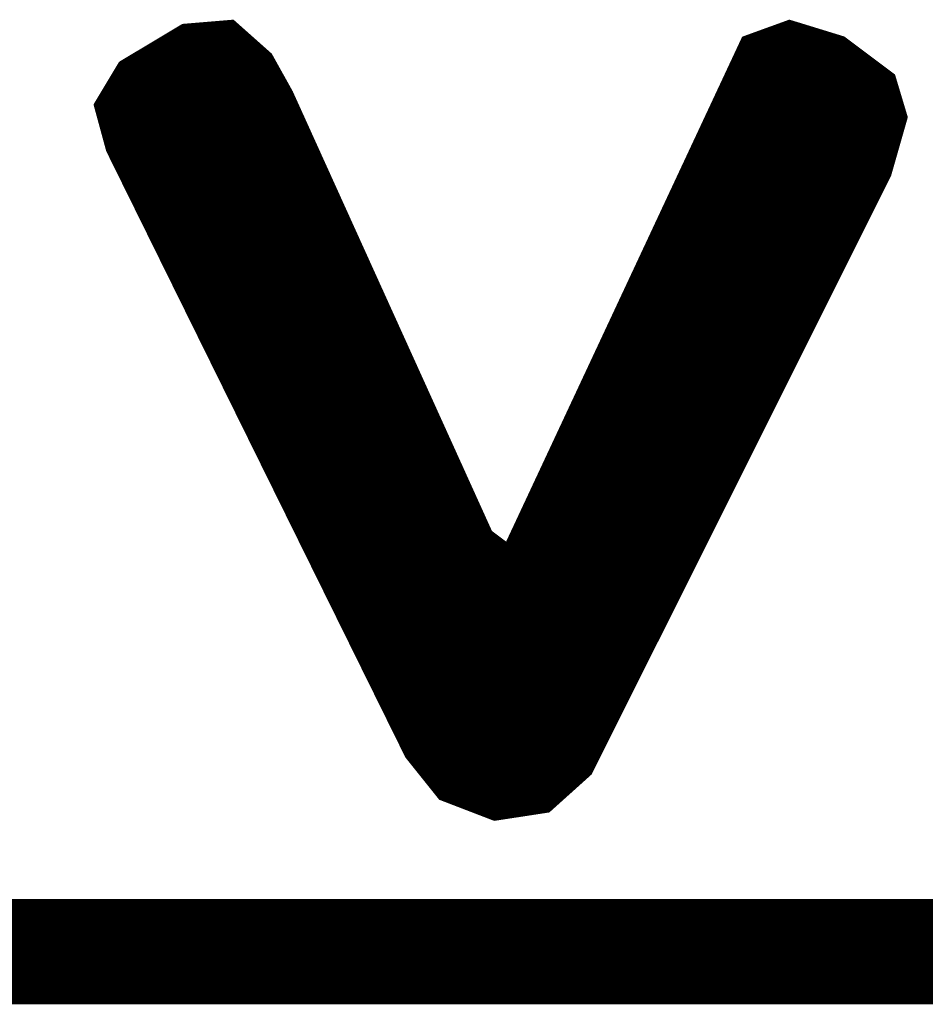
# Model space of a CAD drawing. Extents: x -35 to 35, y -57 to 81.
# Tile 56 of 153: x 17.08 to 19.26, y -11.56 to -9.18. Entities that reach past the tile are written whole.
import ezdxf

# ---------------------------------------------------------------- set-up
doc = ezdxf.new("R2010")
doc.units = 0
doc.layers.add('20', color=253, linetype='CONTINUOUS')
doc.layers.add('21', color=7, linetype='CONTINUOUS')

msp = doc.modelspace()

# ---------------------------------------------------------------- linework, layer by layer
at = {"layer": '20', "const_width": 0.254}
msp.add_lwpolyline([(25.4, -11.43), (10.16, -11.43)], dxfattribs=at)
at = {"layer": '21', "const_width": 0.01}
for points in [[(17.474, -9.2), (17.324, -9.29)], [(17.594, -9.19), (17.474, -9.2)], [(17.474, -9.2), (17.6053, -9.2)], [(17.684, -9.27), (17.594, -9.19)], [(18.934, -9.19), (18.824, -9.23)], [(18.9065, -9.2), (18.9665, -9.2)], [(19.064, -9.23), (18.934, -9.19)], [(17.424, -9.23), (17.639, -9.23)], [(17.4407, -9.22), (17.6278, -9.22)], [(17.4573, -9.21), (17.6165, -9.21)], [(18.824, -9.23), (18.254, -10.45)], [(18.824, -9.23), (19.064, -9.23)], [(18.8515, -9.22), (19.0315, -9.22)], [(18.879, -9.21), (18.999, -9.21)], [(19.184, -9.32), (19.064, -9.23)], [(17.3907, -9.25), (17.6615, -9.25)], [(17.4073, -9.24), (17.6502, -9.24)], [(18.8147, -9.25), (19.0907, -9.25)], [(18.8193, -9.24), (19.0773, -9.24)], [(17.3573, -9.27), (17.684, -9.27)], [(17.374, -9.26), (17.6728, -9.26)], [(17.734, -9.36), (17.684, -9.27)], [(18.8053, -9.27), (19.1173, -9.27)], [(18.81, -9.26), (19.104, -9.26)], [(17.324, -9.29), (17.264, -9.39)], [(17.318, -9.3), (17.7007, -9.3)], [(17.324, -9.29), (17.6951, -9.29)], [(17.3407, -9.28), (17.6896, -9.28)], [(18.7913, -9.3), (19.1573, -9.3)], [(18.796, -9.29), (19.144, -9.29)], [(18.8006, -9.28), (19.1307, -9.28)], [(17.306, -9.32), (17.7118, -9.32)], [(17.312, -9.31), (17.7062, -9.31)], [(18.782, -9.32), (19.184, -9.32)], [(18.7866, -9.31), (19.1707, -9.31)], [(19.214, -9.42), (19.184, -9.32)], [(17.288, -9.35), (17.7284, -9.35)], [(17.294, -9.34), (17.7229, -9.34)], [(17.3, -9.33), (17.7173, -9.33)], [(18.7679, -9.35), (19.193, -9.35)], [(18.7726, -9.34), (19.19, -9.34)], [(18.7773, -9.33), (19.187, -9.33)], [(17.276, -9.37), (17.7385, -9.37)], [(17.282, -9.36), (17.734, -9.36)], [(18.214, -10.42), (17.734, -9.36)], [(18.7586, -9.37), (19.199, -9.37)], [(18.7633, -9.36), (19.196, -9.36)], [(17.264, -9.39), (17.294, -9.5)], [(17.264, -9.39), (17.7476, -9.39)], [(17.27, -9.38), (17.7431, -9.38)], [(18.7492, -9.39), (19.205, -9.39)], [(18.7539, -9.38), (19.202, -9.38)], [(17.2667, -9.4), (17.7521, -9.4)], [(17.2695, -9.41), (17.7566, -9.41)], [(17.2722, -9.42), (17.7612, -9.42)], [(18.7352, -9.42), (19.214, -9.42)], [(18.7399, -9.41), (19.211, -9.41)], [(18.7446, -9.4), (19.208, -9.4)], [(19.174, -9.56), (19.214, -9.42)], [(17.2749, -9.43), (17.7657, -9.43)], [(17.2776, -9.44), (17.7702, -9.44)], [(18.7259, -9.44), (19.2083, -9.44)], [(18.7306, -9.43), (19.2111, -9.43)], [(17.2804, -9.45), (17.7748, -9.45)], [(17.2831, -9.46), (17.7793, -9.46)], [(18.7165, -9.46), (19.2026, -9.46)], [(18.7212, -9.45), (19.2054, -9.45)], [(17.2858, -9.47), (17.7838, -9.47)], [(17.2885, -9.48), (17.7883, -9.48)], [(17.2913, -9.49), (17.7929, -9.49)], [(18.7025, -9.49), (19.194, -9.49)], [(18.7072, -9.48), (19.1969, -9.48)], [(18.7119, -9.47), (19.1997, -9.47)], [(17.294, -9.5), (18.014, -10.96)], [(17.294, -9.5), (17.7974, -9.5)], [(17.2989, -9.51), (17.8019, -9.51)], [(18.6932, -9.51), (19.1883, -9.51)], [(18.6979, -9.5), (19.1911, -9.5)], [(17.3039, -9.52), (17.8065, -9.52)], [(17.3088, -9.53), (17.811, -9.53)], [(17.3137, -9.54), (17.8155, -9.54)], [(18.6792, -9.54), (19.1797, -9.54)], [(18.6838, -9.53), (19.1826, -9.53)], [(18.6885, -9.52), (19.1854, -9.52)], [(17.3187, -9.55), (17.82, -9.55)], [(17.3236, -9.56), (17.8246, -9.56)], [(18.514, -10.88), (19.174, -9.56)], [(18.6698, -9.56), (19.174, -9.56)], [(18.6745, -9.55), (19.1769, -9.55)], [(17.3285, -9.57), (17.8291, -9.57)], [(17.3334, -9.58), (17.8336, -9.58)], [(18.6605, -9.58), (19.164, -9.58)], [(18.6652, -9.57), (19.169, -9.57)], [(17.3384, -9.59), (17.8382, -9.59)], [(17.3433, -9.6), (17.8427, -9.6)], [(17.3482, -9.61), (17.8472, -9.61)], [(18.6465, -9.61), (19.149, -9.61)], [(18.6511, -9.6), (19.154, -9.6)], [(18.6558, -9.59), (19.159, -9.59)], [(17.3532, -9.62), (17.8517, -9.62)], [(17.3581, -9.63), (17.8563, -9.63)], [(18.6371, -9.63), (19.139, -9.63)], [(18.6418, -9.62), (19.144, -9.62)], [(17.363, -9.64), (17.8608, -9.64)], [(17.368, -9.65), (17.8653, -9.65)], [(18.6278, -9.65), (19.129, -9.65)], [(18.6324, -9.64), (19.134, -9.64)], [(17.3729, -9.66), (17.8698, -9.66)], [(17.3778, -9.67), (17.8744, -9.67)], [(17.3828, -9.68), (17.8789, -9.68)], [(18.6138, -9.68), (19.114, -9.68)], [(18.6184, -9.67), (19.119, -9.67)], [(18.6231, -9.66), (19.124, -9.66)], [(17.3877, -9.69), (17.8834, -9.69)], [(17.3926, -9.7), (17.888, -9.7)], [(18.6044, -9.7), (19.104, -9.7)], [(18.6091, -9.69), (19.109, -9.69)], [(17.3976, -9.71), (17.8925, -9.71)], [(17.4025, -9.72), (17.897, -9.72)], [(17.4074, -9.73), (17.9016, -9.73)], [(18.5904, -9.73), (19.089, -9.73)], [(18.5951, -9.72), (19.094, -9.72)], [(18.5997, -9.71), (19.099, -9.71)], [(17.4124, -9.74), (17.9061, -9.74)], [(17.4173, -9.75), (17.9106, -9.75)], [(18.5811, -9.75), (19.079, -9.75)], [(18.5857, -9.74), (19.084, -9.74)], [(17.4222, -9.76), (17.9151, -9.76)], [(17.4272, -9.77), (17.9197, -9.77)], [(18.5717, -9.77), (19.069, -9.77)], [(18.5764, -9.76), (19.074, -9.76)], [(17.4321, -9.78), (17.9242, -9.78)], [(17.437, -9.79), (17.9287, -9.79)], [(17.4419, -9.8), (17.9332, -9.8)], [(18.5577, -9.8), (19.054, -9.8)], [(18.5624, -9.79), (19.059, -9.79)], [(18.567, -9.78), (19.064, -9.78)], [(17.4469, -9.81), (17.9378, -9.81)], [(17.4518, -9.82), (17.9423, -9.82)], [(18.5483, -9.82), (19.044, -9.82)], [(18.553, -9.81), (19.049, -9.81)], [(17.4567, -9.83), (17.9468, -9.83)], [(17.4617, -9.84), (17.9514, -9.84)], [(18.539, -9.84), (19.034, -9.84)], [(18.5437, -9.83), (19.039, -9.83)], [(17.4666, -9.85), (17.9559, -9.85)], [(17.4715, -9.86), (17.9604, -9.86)], [(17.4765, -9.87), (17.9649, -9.87)], [(18.525, -9.87), (19.019, -9.87)], [(18.5297, -9.86), (19.024, -9.86)], [(18.5343, -9.85), (19.029, -9.85)], [(17.4814, -9.88), (17.9695, -9.88)], [(17.4863, -9.89), (17.974, -9.89)], [(18.5156, -9.89), (19.009, -9.89)], [(18.5203, -9.88), (19.014, -9.88)], [(17.4913, -9.9), (17.9785, -9.9)], [(17.4962, -9.91), (17.9831, -9.91)], [(17.5011, -9.92), (17.9876, -9.92)], [(18.5016, -9.92), (18.994, -9.92)], [(18.5063, -9.91), (18.999, -9.91)], [(18.511, -9.9), (19.004, -9.9)], [(17.5061, -9.93), (17.9921, -9.93)], [(17.511, -9.94), (17.9966, -9.94)], [(18.4923, -9.94), (18.984, -9.94)], [(18.497, -9.93), (18.989, -9.93)], [(17.5159, -9.95), (18.0012, -9.95)], [(17.5208, -9.96), (18.0057, -9.96)], [(18.4829, -9.96), (18.974, -9.96)], [(18.4876, -9.95), (18.979, -9.95)], [(17.5258, -9.97), (18.0102, -9.97)], [(17.5307, -9.98), (18.0148, -9.98)], [(17.5356, -9.99), (18.0193, -9.99)], [(18.4689, -9.99), (18.959, -9.99)], [(18.4736, -9.98), (18.964, -9.98)], [(18.4783, -9.97), (18.969, -9.97)], [(17.5406, -10), (18.0238, -10)], [(17.5455, -10.01), (18.0283, -10.01)], [(18.4596, -10.01), (18.949, -10.01)], [(18.4642, -10), (18.954, -10)], [(17.5504, -10.02), (18.0329, -10.02)], [(17.5554, -10.03), (18.0374, -10.03)], [(18.4502, -10.03), (18.939, -10.03)], [(18.4549, -10.02), (18.944, -10.02)], [(17.5603, -10.04), (18.0419, -10.04)], [(17.5652, -10.05), (18.0465, -10.05)], [(17.5702, -10.06), (18.051, -10.06)], [(18.4362, -10.06), (18.924, -10.06)], [(18.4409, -10.05), (18.929, -10.05)], [(18.4456, -10.04), (18.934, -10.04)], [(17.5751, -10.07), (18.0555, -10.07)], [(17.58, -10.08), (18.06, -10.08)], [(18.4269, -10.08), (18.914, -10.08)], [(18.4315, -10.07), (18.919, -10.07)], [(17.585, -10.09), (18.0646, -10.09)], [(17.5899, -10.1), (18.0691, -10.1)], [(18.4175, -10.1), (18.904, -10.1)], [(18.4222, -10.09), (18.909, -10.09)], [(17.5948, -10.11), (18.0736, -10.11)], [(17.5998, -10.12), (18.0782, -10.12)], [(17.6047, -10.13), (18.0827, -10.13)], [(18.4035, -10.13), (18.889, -10.13)], [(18.4082, -10.12), (18.894, -10.12)], [(18.4129, -10.11), (18.899, -10.11)], [(17.6096, -10.14), (18.0872, -10.14)], [(17.6145, -10.15), (18.0917, -10.15)], [(18.3942, -10.15), (18.879, -10.15)], [(18.3988, -10.14), (18.884, -10.14)], [(17.6195, -10.16), (18.0963, -10.16)], [(17.6244, -10.17), (18.1008, -10.17)], [(17.6293, -10.18), (18.1053, -10.18)], [(18.3802, -10.18), (18.864, -10.18)], [(18.3848, -10.17), (18.869, -10.17)], [(18.3895, -10.16), (18.874, -10.16)], [(17.6343, -10.19), (18.1099, -10.19)], [(17.6392, -10.2), (18.1144, -10.2)], [(18.3708, -10.2), (18.854, -10.2)], [(18.3755, -10.19), (18.859, -10.19)], [(17.6441, -10.21), (18.1189, -10.21)], [(17.6491, -10.22), (18.1234, -10.22)], [(18.3615, -10.22), (18.844, -10.22)], [(18.3661, -10.21), (18.849, -10.21)], [(17.654, -10.23), (18.128, -10.23)], [(17.6589, -10.24), (18.1325, -10.24)], [(17.6639, -10.25), (18.137, -10.25)], [(18.3474, -10.25), (18.829, -10.25)], [(18.3521, -10.24), (18.834, -10.24)], [(18.3568, -10.23), (18.839, -10.23)], [(17.6688, -10.26), (18.1416, -10.26)], [(17.6737, -10.27), (18.1461, -10.27)], [(18.3381, -10.27), (18.819, -10.27)], [(18.3428, -10.26), (18.824, -10.26)], [(17.6787, -10.28), (18.1506, -10.28)], [(17.6836, -10.29), (18.1551, -10.29)], [(18.3288, -10.29), (18.809, -10.29)], [(18.3334, -10.28), (18.814, -10.28)], [(17.6885, -10.3), (18.1597, -10.3)], [(17.6935, -10.31), (18.1642, -10.31)], [(17.6984, -10.32), (18.1687, -10.32)], [(18.3147, -10.32), (18.794, -10.32)], [(18.3194, -10.31), (18.799, -10.31)], [(18.3241, -10.3), (18.804, -10.3)], [(17.7033, -10.33), (18.1732, -10.33)], [(17.7082, -10.34), (18.1778, -10.34)], [(18.3054, -10.34), (18.784, -10.34)], [(18.3101, -10.33), (18.789, -10.33)], [(17.7132, -10.35), (18.1823, -10.35)], [(17.7181, -10.36), (18.1868, -10.36)], [(17.723, -10.37), (18.1914, -10.37)], [(18.2914, -10.37), (18.769, -10.37)], [(18.2961, -10.36), (18.774, -10.36)], [(18.3007, -10.35), (18.779, -10.35)], [(17.728, -10.38), (18.1959, -10.38)], [(17.7329, -10.39), (18.2004, -10.39)], [(18.282, -10.39), (18.759, -10.39)], [(18.2867, -10.38), (18.764, -10.38)], [(17.7378, -10.4), (18.2049, -10.4)], [(17.7428, -10.41), (18.2095, -10.41)], [(18.2727, -10.41), (18.749, -10.41)], [(18.2774, -10.4), (18.754, -10.4)], [(17.7477, -10.42), (18.214, -10.42)], [(17.7526, -10.43), (18.2273, -10.43)], [(17.7576, -10.44), (18.2407, -10.44)], [(18.254, -10.45), (18.214, -10.42)], [(18.2587, -10.44), (18.734, -10.44)], [(18.2633, -10.43), (18.739, -10.43)], [(18.268, -10.42), (18.744, -10.42)], [(17.7625, -10.45), (18.254, -10.45)], [(17.7674, -10.46), (18.724, -10.46)], [(18.254, -10.45), (18.729, -10.45)], [(17.7724, -10.47), (18.719, -10.47)], [(17.7773, -10.48), (18.714, -10.48)], [(17.7822, -10.49), (18.709, -10.49)], [(17.7872, -10.5), (18.704, -10.5)], [(17.7921, -10.51), (18.699, -10.51)], [(17.797, -10.52), (18.694, -10.52)], [(17.8019, -10.53), (18.689, -10.53)], [(17.8069, -10.54), (18.684, -10.54)], [(17.8118, -10.55), (18.679, -10.55)], [(17.8167, -10.56), (18.674, -10.56)], [(17.8217, -10.57), (18.669, -10.57)], [(17.8266, -10.58), (18.664, -10.58)], [(17.8315, -10.59), (18.659, -10.59)], [(17.8365, -10.6), (18.654, -10.6)], [(17.8414, -10.61), (18.649, -10.61)], [(17.8463, -10.62), (18.644, -10.62)], [(17.8513, -10.63), (18.639, -10.63)], [(17.8562, -10.64), (18.634, -10.64)], [(17.8611, -10.65), (18.629, -10.65)], [(17.8661, -10.66), (18.624, -10.66)], [(17.871, -10.67), (18.619, -10.67)], [(17.8759, -10.68), (18.614, -10.68)], [(17.8808, -10.69), (18.609, -10.69)], [(17.8858, -10.7), (18.604, -10.7)], [(17.8907, -10.71), (18.599, -10.71)], [(17.8956, -10.72), (18.594, -10.72)], [(17.9006, -10.73), (18.589, -10.73)], [(17.9055, -10.74), (18.584, -10.74)], [(17.9104, -10.75), (18.579, -10.75)], [(17.9154, -10.76), (18.574, -10.76)], [(17.9203, -10.77), (18.569, -10.77)], [(17.9252, -10.78), (18.564, -10.78)], [(17.9302, -10.79), (18.559, -10.79)], [(17.9351, -10.8), (18.554, -10.8)], [(17.94, -10.81), (18.549, -10.81)], [(17.945, -10.82), (18.544, -10.82)], [(17.9499, -10.83), (18.539, -10.83)], [(17.9548, -10.84), (18.534, -10.84)], [(17.9598, -10.85), (18.529, -10.85)], [(17.9647, -10.86), (18.524, -10.86)], [(17.9696, -10.87), (18.519, -10.87)], [(17.9745, -10.88), (18.514, -10.88)], [(17.9795, -10.89), (18.509, -10.89)], [(18.454, -11), (18.514, -10.88)], [(17.9844, -10.9), (18.504, -10.9)], [(17.9893, -10.91), (18.499, -10.91)], [(17.9943, -10.92), (18.494, -10.92)], [(17.9992, -10.93), (18.489, -10.93)], [(18.0041, -10.94), (18.484, -10.94)], [(18.0091, -10.95), (18.479, -10.95)], [(18.014, -10.96), (18.094, -11.06)], [(18.014, -10.96), (18.474, -10.96)], [(18.022, -10.97), (18.469, -10.97)], [(18.03, -10.98), (18.464, -10.98)], [(18.038, -10.99), (18.459, -10.99)], [(18.046, -11), (18.454, -11)], [(18.054, -11.01), (18.4429, -11.01)], [(18.354, -11.09), (18.454, -11)], [(18.062, -11.02), (18.4318, -11.02)], [(18.07, -11.03), (18.4207, -11.03)], [(18.078, -11.04), (18.4096, -11.04)], [(18.086, -11.05), (18.3984, -11.05)], [(18.094, -11.06), (18.224, -11.11)], [(18.094, -11.06), (18.3873, -11.06)], [(18.12, -11.07), (18.3762, -11.07)], [(18.146, -11.08), (18.3651, -11.08)], [(18.172, -11.09), (18.354, -11.09)], [(18.198, -11.1), (18.289, -11.1)], [(18.224, -11.11), (18.354, -11.09)]]:
    msp.add_lwpolyline(points, dxfattribs=at)
at = {"layer": '21', "const_width": 0.005}
for points in [[(17.4738, -9.1975, 1), (17.4742, -9.2025)], [(17.474, -9.1975, 1), (17.474, -9.2025)], [(17.4753, -9.2021, 1), (17.4727, -9.1979)], [(17.5957, -9.1881, 1), (17.5923, -9.1919)], [(17.5942, -9.1925, 1), (17.5938, -9.1875)], [(17.6053, -9.2025, 1), (17.6053, -9.1975)], [(18.9065, -9.1975, 1), (18.9065, -9.2025)], [(18.9347, -9.1876, 1), (18.9333, -9.1924)], [(18.9349, -9.1923, 1), (18.9331, -9.1877)], [(18.9665, -9.2025, 1), (18.9665, -9.1975)], [(17.424, -9.2275, 1), (17.424, -9.2325)], [(17.4407, -9.2175, 1), (17.4407, -9.2225)], [(17.4573, -9.2075, 1), (17.4573, -9.2125)], [(17.6165, -9.2125, 1), (17.6165, -9.2075)], [(17.6278, -9.2225, 1), (17.6278, -9.2175)], [(17.639, -9.2325, 1), (17.639, -9.2275)], [(18.824, -9.2275, 1), (18.824, -9.2325)], [(18.8231, -9.2277, 1), (18.8249, -9.2323)], [(18.8263, -9.2311, 1), (18.8217, -9.2289)], [(18.8515, -9.2175, 1), (18.8515, -9.2225)], [(18.879, -9.2075, 1), (18.879, -9.2125)], [(18.999, -9.2125, 1), (18.999, -9.2075)], [(19.0315, -9.2225, 1), (19.0315, -9.2175)], [(19.0655, -9.228, 1), (19.0625, -9.232)], [(19.0633, -9.2324, 1), (19.0647, -9.2276)], [(19.064, -9.2325, 1), (19.064, -9.2275)], [(17.3907, -9.2475, 1), (17.3907, -9.2525)], [(17.4073, -9.2375, 1), (17.4073, -9.2425)], [(17.6502, -9.2425, 1), (17.6502, -9.2375)], [(17.6615, -9.2525, 1), (17.6615, -9.2475)], [(18.8147, -9.2475, 1), (18.8147, -9.2525)], [(18.8193, -9.2375, 1), (18.8193, -9.2425)], [(19.0773, -9.2425, 1), (19.0773, -9.2375)], [(19.0907, -9.2525, 1), (19.0907, -9.2475)], [(17.3573, -9.2675, 1), (17.3573, -9.2725)], [(17.374, -9.2575, 1), (17.374, -9.2625)], [(17.6728, -9.2625, 1), (17.6728, -9.2575)], [(17.6862, -9.2688, 1), (17.6818, -9.2712)], [(17.6823, -9.2719, 1), (17.6857, -9.2681)], [(17.684, -9.2725, 1), (17.684, -9.2675)], [(18.8053, -9.2675, 1), (18.8053, -9.2725)], [(18.81, -9.2575, 1), (18.81, -9.2625)], [(19.104, -9.2625, 1), (19.104, -9.2575)], [(19.1173, -9.2725, 1), (19.1173, -9.2675)], [(17.318, -9.2975, 1), (17.318, -9.3025)], [(17.324, -9.2875, 1), (17.324, -9.2925)], [(17.3227, -9.2879, 1), (17.3253, -9.2921)], [(17.3261, -9.2913, 1), (17.3219, -9.2887)], [(17.3407, -9.2775, 1), (17.3407, -9.2825)], [(17.6896, -9.2825, 1), (17.6896, -9.2775)], [(17.6951, -9.2925, 1), (17.6951, -9.2875)], [(17.7007, -9.3025, 1), (17.7007, -9.2975)], [(18.7913, -9.2975, 1), (18.7913, -9.3025)], [(18.796, -9.2875, 1), (18.796, -9.2925)], [(18.8006, -9.2775, 1), (18.8006, -9.2825)], [(19.1307, -9.2825, 1), (19.1307, -9.2775)], [(19.144, -9.2925, 1), (19.144, -9.2875)], [(19.1573, -9.3025, 1), (19.1573, -9.2975)], [(17.306, -9.3175, 1), (17.306, -9.3225)], [(17.312, -9.3075, 1), (17.312, -9.3125)], [(17.7062, -9.3125, 1), (17.7062, -9.3075)], [(17.7118, -9.3225, 1), (17.7118, -9.3175)], [(18.782, -9.3175, 1), (18.782, -9.3225)], [(18.7866, -9.3075, 1), (18.7866, -9.3125)], [(19.1707, -9.3125, 1), (19.1707, -9.3075)], [(19.1864, -9.3193, 1), (19.1816, -9.3207)], [(19.1825, -9.322, 1), (19.1855, -9.318)], [(19.184, -9.3225, 1), (19.184, -9.3175)], [(17.288, -9.3475, 1), (17.288, -9.3525)], [(17.294, -9.3375, 1), (17.294, -9.3425)], [(17.3, -9.3275, 1), (17.3, -9.3325)], [(17.7173, -9.3325, 1), (17.7173, -9.3275)], [(17.7229, -9.3425, 1), (17.7229, -9.3375)], [(17.7284, -9.3525, 1), (17.7284, -9.3475)], [(18.7679, -9.3475, 1), (18.7679, -9.3525)], [(18.7726, -9.3375, 1), (18.7726, -9.3425)], [(18.7773, -9.3275, 1), (18.7773, -9.3325)], [(19.187, -9.3325, 1), (19.187, -9.3275)], [(19.19, -9.3425, 1), (19.19, -9.3375)], [(19.193, -9.3525, 1), (19.193, -9.3475)], [(17.276, -9.3675, 1), (17.276, -9.3725)], [(17.282, -9.3575, 1), (17.282, -9.3625)], [(17.7363, -9.359, 1), (17.7317, -9.361)], [(17.7318, -9.3612, 1), (17.7362, -9.3588)], [(17.734, -9.3625, 1), (17.734, -9.3575)], [(17.7385, -9.3725, 1), (17.7385, -9.3675)], [(18.7586, -9.3675, 1), (18.7586, -9.3725)], [(18.7633, -9.3575, 1), (18.7633, -9.3625)], [(19.196, -9.3625, 1), (19.196, -9.3575)], [(19.199, -9.3725, 1), (19.199, -9.3675)], [(17.2664, -9.3893, 1), (17.2616, -9.3907)], [(17.264, -9.3875, 1), (17.264, -9.3925)], [(17.2619, -9.3887, 1), (17.2661, -9.3913)], [(17.27, -9.3775, 1), (17.27, -9.3825)], [(17.7431, -9.3825, 1), (17.7431, -9.3775)], [(17.7476, -9.3925, 1), (17.7476, -9.3875)], [(18.7492, -9.3875, 1), (18.7492, -9.3925)], [(18.7539, -9.3775, 1), (18.7539, -9.3825)], [(19.202, -9.3825, 1), (19.202, -9.3775)], [(19.205, -9.3925, 1), (19.205, -9.3875)], [(17.2667, -9.3975, 1), (17.2667, -9.4025)], [(17.2695, -9.4075, 1), (17.2695, -9.4125)], [(17.2722, -9.4175, 1), (17.2722, -9.4225)], [(17.7521, -9.4025, 1), (17.7521, -9.3975)], [(17.7566, -9.4125, 1), (17.7566, -9.4075)], [(17.7612, -9.4225, 1), (17.7612, -9.4175)], [(18.7352, -9.4175, 1), (18.7352, -9.4225)], [(18.7399, -9.4075, 1), (18.7399, -9.4125)], [(18.7446, -9.3975, 1), (18.7446, -9.4025)], [(19.208, -9.4025, 1), (19.208, -9.3975)], [(19.211, -9.4125, 1), (19.211, -9.4075)], [(19.2164, -9.4207, 1), (19.2116, -9.4193)], [(19.2116, -9.4207, 1), (19.2164, -9.4193)], [(19.214, -9.4225, 1), (19.214, -9.4175)], [(17.2749, -9.4275, 1), (17.2749, -9.4325)], [(17.2776, -9.4375, 1), (17.2776, -9.4425)], [(17.7657, -9.4325, 1), (17.7657, -9.4275)], [(17.7702, -9.4425, 1), (17.7702, -9.4375)], [(18.7259, -9.4375, 1), (18.7259, -9.4425)], [(18.7306, -9.4275, 1), (18.7306, -9.4325)], [(19.2083, -9.4425, 1), (19.2083, -9.4375)], [(19.2111, -9.4325, 1), (19.2111, -9.4275)], [(17.2804, -9.4475, 1), (17.2804, -9.4525)], [(17.2831, -9.4575, 1), (17.2831, -9.4625)], [(17.7748, -9.4525, 1), (17.7748, -9.4475)], [(17.7793, -9.4625, 1), (17.7793, -9.4575)], [(18.7165, -9.4575, 1), (18.7165, -9.4625)], [(18.7212, -9.4475, 1), (18.7212, -9.4525)], [(19.2026, -9.4625, 1), (19.2026, -9.4575)], [(19.2054, -9.4525, 1), (19.2054, -9.4475)], [(17.2858, -9.4675, 1), (17.2858, -9.4725)], [(17.2885, -9.4775, 1), (17.2885, -9.4825)], [(17.2913, -9.4875, 1), (17.2913, -9.4925)], [(17.7838, -9.4725, 1), (17.7838, -9.4675)], [(17.7883, -9.4825, 1), (17.7883, -9.4775)], [(17.7929, -9.4925, 1), (17.7929, -9.4875)], [(18.7025, -9.4875, 1), (18.7025, -9.4925)], [(18.7072, -9.4775, 1), (18.7072, -9.4825)], [(18.7119, -9.4675, 1), (18.7119, -9.4725)], [(19.194, -9.4925, 1), (19.194, -9.4875)], [(19.1969, -9.4825, 1), (19.1969, -9.4775)], [(19.1997, -9.4725, 1), (19.1997, -9.4675)], [(17.2962, -9.4989, 1), (17.2918, -9.5011)], [(17.294, -9.4975, 1), (17.294, -9.5025)], [(17.2916, -9.5007, 1), (17.2964, -9.4993)], [(17.2989, -9.5075, 1), (17.2989, -9.5125)], [(17.7974, -9.5025, 1), (17.7974, -9.4975)], [(17.8019, -9.5125, 1), (17.8019, -9.5075)], [(18.6932, -9.5075, 1), (18.6932, -9.5125)], [(18.6979, -9.4975, 1), (18.6979, -9.5025)], [(19.1883, -9.5125, 1), (19.1883, -9.5075)], [(19.1911, -9.5025, 1), (19.1911, -9.4975)], [(17.3039, -9.5175, 1), (17.3039, -9.5225)], [(17.3088, -9.5275, 1), (17.3088, -9.5325)], [(17.3137, -9.5375, 1), (17.3137, -9.5425)], [(17.8065, -9.5225, 1), (17.8065, -9.5175)], [(17.811, -9.5325, 1), (17.811, -9.5275)], [(17.8155, -9.5425, 1), (17.8155, -9.5375)], [(18.6792, -9.5375, 1), (18.6792, -9.5425)], [(18.6838, -9.5275, 1), (18.6838, -9.5325)], [(18.6885, -9.5175, 1), (18.6885, -9.5225)], [(19.1797, -9.5425, 1), (19.1797, -9.5375)], [(19.1826, -9.5325, 1), (19.1826, -9.5275)], [(19.1854, -9.5225, 1), (19.1854, -9.5175)], [(17.3187, -9.5475, 1), (17.3187, -9.5525)], [(17.3236, -9.5575, 1), (17.3236, -9.5625)], [(17.82, -9.5525, 1), (17.82, -9.5475)], [(17.8246, -9.5625, 1), (17.8246, -9.5575)], [(18.6698, -9.5575, 1), (18.6698, -9.5625)], [(18.6745, -9.5475, 1), (18.6745, -9.5525)], [(19.1716, -9.5593, 1), (19.1764, -9.5607)], [(19.1762, -9.5611, 1), (19.1718, -9.5589)], [(19.174, -9.5625, 1), (19.174, -9.5575)], [(19.1769, -9.5525, 1), (19.1769, -9.5475)], [(17.3285, -9.5675, 1), (17.3285, -9.5725)], [(17.3334, -9.5775, 1), (17.3334, -9.5825)], [(17.8291, -9.5725, 1), (17.8291, -9.5675)], [(17.8336, -9.5825, 1), (17.8336, -9.5775)], [(18.6605, -9.5775, 1), (18.6605, -9.5825)], [(18.6652, -9.5675, 1), (18.6652, -9.5725)], [(19.164, -9.5825, 1), (19.164, -9.5775)], [(19.169, -9.5725, 1), (19.169, -9.5675)], [(17.3384, -9.5875, 1), (17.3384, -9.5925)], [(17.3433, -9.5975, 1), (17.3433, -9.6025)], [(17.3482, -9.6075, 1), (17.3482, -9.6125)], [(17.8382, -9.5925, 1), (17.8382, -9.5875)], [(17.8427, -9.6025, 1), (17.8427, -9.5975)], [(17.8472, -9.6125, 1), (17.8472, -9.6075)], [(18.6465, -9.6075, 1), (18.6465, -9.6125)], [(18.6511, -9.5975, 1), (18.6511, -9.6025)], [(18.6558, -9.5875, 1), (18.6558, -9.5925)], [(19.149, -9.6125, 1), (19.149, -9.6075)], [(19.154, -9.6025, 1), (19.154, -9.5975)], [(19.159, -9.5925, 1), (19.159, -9.5875)], [(17.3532, -9.6175, 1), (17.3532, -9.6225)], [(17.3581, -9.6275, 1), (17.3581, -9.6325)], [(17.8517, -9.6225, 1), (17.8517, -9.6175)], [(17.8563, -9.6325, 1), (17.8563, -9.6275)], [(18.6371, -9.6275, 1), (18.6371, -9.6325)], [(18.6418, -9.6175, 1), (18.6418, -9.6225)], [(19.139, -9.6325, 1), (19.139, -9.6275)], [(19.144, -9.6225, 1), (19.144, -9.6175)], [(17.363, -9.6375, 1), (17.363, -9.6425)], [(17.368, -9.6475, 1), (17.368, -9.6525)], [(17.8608, -9.6425, 1), (17.8608, -9.6375)], [(17.8653, -9.6525, 1), (17.8653, -9.6475)], [(18.6278, -9.6475, 1), (18.6278, -9.6525)], [(18.6324, -9.6375, 1), (18.6324, -9.6425)], [(19.129, -9.6525, 1), (19.129, -9.6475)], [(19.134, -9.6425, 1), (19.134, -9.6375)], [(17.3729, -9.6575, 1), (17.3729, -9.6625)], [(17.3778, -9.6675, 1), (17.3778, -9.6725)], [(17.3828, -9.6775, 1), (17.3828, -9.6825)], [(17.8698, -9.6625, 1), (17.8698, -9.6575)], [(17.8744, -9.6725, 1), (17.8744, -9.6675)], [(17.8789, -9.6825, 1), (17.8789, -9.6775)], [(18.6138, -9.6775, 1), (18.6138, -9.6825)], [(18.6184, -9.6675, 1), (18.6184, -9.6725)], [(18.6231, -9.6575, 1), (18.6231, -9.6625)], [(19.114, -9.6825, 1), (19.114, -9.6775)], [(19.119, -9.6725, 1), (19.119, -9.6675)], [(19.124, -9.6625, 1), (19.124, -9.6575)], [(17.3877, -9.6875, 1), (17.3877, -9.6925)], [(17.3926, -9.6975, 1), (17.3926, -9.7025)], [(17.8834, -9.6925, 1), (17.8834, -9.6875)], [(17.888, -9.7025, 1), (17.888, -9.6975)], [(18.6044, -9.6975, 1), (18.6044, -9.7025)], [(18.6091, -9.6875, 1), (18.6091, -9.6925)], [(19.104, -9.7025, 1), (19.104, -9.6975)], [(19.109, -9.6925, 1), (19.109, -9.6875)], [(17.3976, -9.7075, 1), (17.3976, -9.7125)], [(17.4025, -9.7175, 1), (17.4025, -9.7225)], [(17.4074, -9.7275, 1), (17.4074, -9.7325)], [(17.8925, -9.7125, 1), (17.8925, -9.7075)], [(17.897, -9.7225, 1), (17.897, -9.7175)], [(17.9016, -9.7325, 1), (17.9016, -9.7275)], [(18.5904, -9.7275, 1), (18.5904, -9.7325)], [(18.5951, -9.7175, 1), (18.5951, -9.7225)], [(18.5997, -9.7075, 1), (18.5997, -9.7125)], [(19.089, -9.7325, 1), (19.089, -9.7275)], [(19.094, -9.7225, 1), (19.094, -9.7175)], [(19.099, -9.7125, 1), (19.099, -9.7075)], [(17.4124, -9.7375, 1), (17.4124, -9.7425)], [(17.4173, -9.7475, 1), (17.4173, -9.7525)], [(17.9061, -9.7425, 1), (17.9061, -9.7375)], [(17.9106, -9.7525, 1), (17.9106, -9.7475)], [(18.5811, -9.7475, 1), (18.5811, -9.7525)], [(18.5857, -9.7375, 1), (18.5857, -9.7425)], [(19.079, -9.7525, 1), (19.079, -9.7475)], [(19.084, -9.7425, 1), (19.084, -9.7375)], [(17.4222, -9.7575, 1), (17.4222, -9.7625)], [(17.4272, -9.7675, 1), (17.4272, -9.7725)], [(17.9151, -9.7625, 1), (17.9151, -9.7575)], [(17.9197, -9.7725, 1), (17.9197, -9.7675)], [(18.5717, -9.7675, 1), (18.5717, -9.7725)], [(18.5764, -9.7575, 1), (18.5764, -9.7625)], [(19.069, -9.7725, 1), (19.069, -9.7675)], [(19.074, -9.7625, 1), (19.074, -9.7575)], [(17.4321, -9.7775, 1), (17.4321, -9.7825)], [(17.437, -9.7875, 1), (17.437, -9.7925)], [(17.4419, -9.7975, 1), (17.4419, -9.8025)], [(17.9242, -9.7825, 1), (17.9242, -9.7775)], [(17.9287, -9.7925, 1), (17.9287, -9.7875)], [(17.9332, -9.8025, 1), (17.9332, -9.7975)], [(18.5577, -9.7975, 1), (18.5577, -9.8025)], [(18.5624, -9.7875, 1), (18.5624, -9.7925)], [(18.567, -9.7775, 1), (18.567, -9.7825)], [(19.054, -9.8025, 1), (19.054, -9.7975)], [(19.059, -9.7925, 1), (19.059, -9.7875)], [(19.064, -9.7825, 1), (19.064, -9.7775)], [(17.4469, -9.8075, 1), (17.4469, -9.8125)], [(17.4518, -9.8175, 1), (17.4518, -9.8225)], [(17.9378, -9.8125, 1), (17.9378, -9.8075)], [(17.9423, -9.8225, 1), (17.9423, -9.8175)], [(18.5483, -9.8175, 1), (18.5483, -9.8225)], [(18.553, -9.8075, 1), (18.553, -9.8125)], [(19.044, -9.8225, 1), (19.044, -9.8175)], [(19.049, -9.8125, 1), (19.049, -9.8075)], [(17.4567, -9.8275, 1), (17.4567, -9.8325)], [(17.4617, -9.8375, 1), (17.4617, -9.8425)], [(17.9468, -9.8325, 1), (17.9468, -9.8275)], [(17.9514, -9.8425, 1), (17.9514, -9.8375)], [(18.539, -9.8375, 1), (18.539, -9.8425)], [(18.5437, -9.8275, 1), (18.5437, -9.8325)], [(19.034, -9.8425, 1), (19.034, -9.8375)], [(19.039, -9.8325, 1), (19.039, -9.8275)], [(17.4666, -9.8475, 1), (17.4666, -9.8525)], [(17.4715, -9.8575, 1), (17.4715, -9.8625)], [(17.4765, -9.8675, 1), (17.4765, -9.8725)], [(17.9559, -9.8525, 1), (17.9559, -9.8475)], [(17.9604, -9.8625, 1), (17.9604, -9.8575)], [(17.9649, -9.8725, 1), (17.9649, -9.8675)], [(18.525, -9.8675, 1), (18.525, -9.8725)], [(18.5297, -9.8575, 1), (18.5297, -9.8625)], [(18.5343, -9.8475, 1), (18.5343, -9.8525)], [(19.019, -9.8725, 1), (19.019, -9.8675)], [(19.024, -9.8625, 1), (19.024, -9.8575)], [(19.029, -9.8525, 1), (19.029, -9.8475)], [(17.4814, -9.8775, 1), (17.4814, -9.8825)], [(17.4863, -9.8875, 1), (17.4863, -9.8925)], [(17.9695, -9.8825, 1), (17.9695, -9.8775)], [(17.974, -9.8925, 1), (17.974, -9.8875)], [(18.5156, -9.8875, 1), (18.5156, -9.8925)], [(18.5203, -9.8775, 1), (18.5203, -9.8825)], [(19.009, -9.8925, 1), (19.009, -9.8875)], [(19.014, -9.8825, 1), (19.014, -9.8775)], [(17.4913, -9.8975, 1), (17.4913, -9.9025)], [(17.4962, -9.9075, 1), (17.4962, -9.9125)], [(17.5011, -9.9175, 1), (17.5011, -9.9225)], [(17.9785, -9.9025, 1), (17.9785, -9.8975)], [(17.9831, -9.9125, 1), (17.9831, -9.9075)], [(17.9876, -9.9225, 1), (17.9876, -9.9175)], [(18.5016, -9.9175, 1), (18.5016, -9.9225)], [(18.5063, -9.9075, 1), (18.5063, -9.9125)], [(18.511, -9.8975, 1), (18.511, -9.9025)], [(18.994, -9.9225, 1), (18.994, -9.9175)], [(18.999, -9.9125, 1), (18.999, -9.9075)], [(19.004, -9.9025, 1), (19.004, -9.8975)], [(17.5061, -9.9275, 1), (17.5061, -9.9325)], [(17.511, -9.9375, 1), (17.511, -9.9425)], [(17.9921, -9.9325, 1), (17.9921, -9.9275)], [(17.9966, -9.9425, 1), (17.9966, -9.9375)], [(18.4923, -9.9375, 1), (18.4923, -9.9425)], [(18.497, -9.9275, 1), (18.497, -9.9325)], [(18.984, -9.9425, 1), (18.984, -9.9375)], [(18.989, -9.9325, 1), (18.989, -9.9275)], [(17.5159, -9.9475, 1), (17.5159, -9.9525)], [(17.5208, -9.9575, 1), (17.5208, -9.9625)], [(18.0012, -9.9525, 1), (18.0012, -9.9475)], [(18.0057, -9.9625, 1), (18.0057, -9.9575)], [(18.4829, -9.9575, 1), (18.4829, -9.9625)], [(18.4876, -9.9475, 1), (18.4876, -9.9525)], [(18.974, -9.9625, 1), (18.974, -9.9575)], [(18.979, -9.9525, 1), (18.979, -9.9475)], [(17.5258, -9.9675, 1), (17.5258, -9.9725)], [(17.5307, -9.9775, 1), (17.5307, -9.9825)], [(17.5356, -9.9875, 1), (17.5356, -9.9925)], [(18.0102, -9.9725, 1), (18.0102, -9.9675)], [(18.0148, -9.9825, 1), (18.0148, -9.9775)], [(18.0193, -9.9925, 1), (18.0193, -9.9875)], [(18.4689, -9.9875, 1), (18.4689, -9.9925)], [(18.4736, -9.9775, 1), (18.4736, -9.9825)], [(18.4783, -9.9675, 1), (18.4783, -9.9725)], [(18.959, -9.9925, 1), (18.959, -9.9875)], [(18.964, -9.9825, 1), (18.964, -9.9775)], [(18.969, -9.9725, 1), (18.969, -9.9675)], [(17.5406, -9.9975, 1), (17.5406, -10.0025)], [(17.5455, -10.0075, 1), (17.5455, -10.0125)], [(18.0238, -10.0025, 1), (18.0238, -9.9975)], [(18.0283, -10.0125, 1), (18.0283, -10.0075)], [(18.4596, -10.0075, 1), (18.4596, -10.0125)], [(18.4642, -9.9975, 1), (18.4642, -10.0025)], [(18.949, -10.0125, 1), (18.949, -10.0075)], [(18.954, -10.0025, 1), (18.954, -9.9975)], [(17.5504, -10.0175, 1), (17.5504, -10.0225)], [(17.5554, -10.0275, 1), (17.5554, -10.0325)], [(18.0329, -10.0225, 1), (18.0329, -10.0175)], [(18.0374, -10.0325, 1), (18.0374, -10.0275)], [(18.4502, -10.0275, 1), (18.4502, -10.0325)], [(18.4549, -10.0175, 1), (18.4549, -10.0225)], [(18.939, -10.0325, 1), (18.939, -10.0275)], [(18.944, -10.0225, 1), (18.944, -10.0175)], [(17.5603, -10.0375, 1), (17.5603, -10.0425)], [(17.5652, -10.0475, 1), (17.5652, -10.0525)], [(17.5702, -10.0575, 1), (17.5702, -10.0625)], [(18.0419, -10.0425, 1), (18.0419, -10.0375)], [(18.0465, -10.0525, 1), (18.0465, -10.0475)], [(18.051, -10.0625, 1), (18.051, -10.0575)], [(18.4362, -10.0575, 1), (18.4362, -10.0625)], [(18.4409, -10.0475, 1), (18.4409, -10.0525)], [(18.4456, -10.0375, 1), (18.4456, -10.0425)], [(18.924, -10.0625, 1), (18.924, -10.0575)], [(18.929, -10.0525, 1), (18.929, -10.0475)], [(18.934, -10.0425, 1), (18.934, -10.0375)], [(17.5751, -10.0675, 1), (17.5751, -10.0725)], [(17.58, -10.0775, 1), (17.58, -10.0825)], [(18.0555, -10.0725, 1), (18.0555, -10.0675)], [(18.06, -10.0825, 1), (18.06, -10.0775)], [(18.4269, -10.0775, 1), (18.4269, -10.0825)], [(18.4315, -10.0675, 1), (18.4315, -10.0725)], [(18.914, -10.0825, 1), (18.914, -10.0775)], [(18.919, -10.0725, 1), (18.919, -10.0675)], [(17.585, -10.0875, 1), (17.585, -10.0925)], [(17.5899, -10.0975, 1), (17.5899, -10.1025)], [(18.0646, -10.0925, 1), (18.0646, -10.0875)], [(18.0691, -10.1025, 1), (18.0691, -10.0975)], [(18.4175, -10.0975, 1), (18.4175, -10.1025)], [(18.4222, -10.0875, 1), (18.4222, -10.0925)], [(18.904, -10.1025, 1), (18.904, -10.0975)], [(18.909, -10.0925, 1), (18.909, -10.0875)], [(17.5948, -10.1075, 1), (17.5948, -10.1125)], [(17.5998, -10.1175, 1), (17.5998, -10.1225)], [(17.6047, -10.1275, 1), (17.6047, -10.1325)], [(18.0736, -10.1125, 1), (18.0736, -10.1075)], [(18.0782, -10.1225, 1), (18.0782, -10.1175)], [(18.0827, -10.1325, 1), (18.0827, -10.1275)], [(18.4035, -10.1275, 1), (18.4035, -10.1325)], [(18.4082, -10.1175, 1), (18.4082, -10.1225)], [(18.4129, -10.1075, 1), (18.4129, -10.1125)], [(18.889, -10.1325, 1), (18.889, -10.1275)], [(18.894, -10.1225, 1), (18.894, -10.1175)], [(18.899, -10.1125, 1), (18.899, -10.1075)], [(17.6096, -10.1375, 1), (17.6096, -10.1425)], [(17.6145, -10.1475, 1), (17.6145, -10.1525)], [(18.0872, -10.1425, 1), (18.0872, -10.1375)], [(18.0917, -10.1525, 1), (18.0917, -10.1475)], [(18.3942, -10.1475, 1), (18.3942, -10.1525)], [(18.3988, -10.1375, 1), (18.3988, -10.1425)], [(18.879, -10.1525, 1), (18.879, -10.1475)], [(18.884, -10.1425, 1), (18.884, -10.1375)], [(17.6195, -10.1575, 1), (17.6195, -10.1625)], [(17.6244, -10.1675, 1), (17.6244, -10.1725)], [(17.6293, -10.1775, 1), (17.6293, -10.1825)], [(18.0963, -10.1625, 1), (18.0963, -10.1575)], [(18.1008, -10.1725, 1), (18.1008, -10.1675)], [(18.1053, -10.1825, 1), (18.1053, -10.1775)], [(18.3802, -10.1775, 1), (18.3802, -10.1825)], [(18.3848, -10.1675, 1), (18.3848, -10.1725)], [(18.3895, -10.1575, 1), (18.3895, -10.1625)], [(18.864, -10.1825, 1), (18.864, -10.1775)], [(18.869, -10.1725, 1), (18.869, -10.1675)], [(18.874, -10.1625, 1), (18.874, -10.1575)], [(17.6343, -10.1875, 1), (17.6343, -10.1925)], [(17.6392, -10.1975, 1), (17.6392, -10.2025)], [(18.1099, -10.1925, 1), (18.1099, -10.1875)], [(18.1144, -10.2025, 1), (18.1144, -10.1975)], [(18.3708, -10.1975, 1), (18.3708, -10.2025)], [(18.3755, -10.1875, 1), (18.3755, -10.1925)], [(18.854, -10.2025, 1), (18.854, -10.1975)], [(18.859, -10.1925, 1), (18.859, -10.1875)], [(17.6441, -10.2075, 1), (17.6441, -10.2125)], [(17.6491, -10.2175, 1), (17.6491, -10.2225)], [(18.1189, -10.2125, 1), (18.1189, -10.2075)], [(18.1234, -10.2225, 1), (18.1234, -10.2175)], [(18.3615, -10.2175, 1), (18.3615, -10.2225)], [(18.3661, -10.2075, 1), (18.3661, -10.2125)], [(18.844, -10.2225, 1), (18.844, -10.2175)], [(18.849, -10.2125, 1), (18.849, -10.2075)], [(17.654, -10.2275, 1), (17.654, -10.2325)], [(17.6589, -10.2375, 1), (17.6589, -10.2425)], [(17.6639, -10.2475, 1), (17.6639, -10.2525)], [(18.128, -10.2325, 1), (18.128, -10.2275)], [(18.1325, -10.2425, 1), (18.1325, -10.2375)], [(18.137, -10.2525, 1), (18.137, -10.2475)], [(18.3474, -10.2475, 1), (18.3474, -10.2525)], [(18.3521, -10.2375, 1), (18.3521, -10.2425)], [(18.3568, -10.2275, 1), (18.3568, -10.2325)], [(18.829, -10.2525, 1), (18.829, -10.2475)], [(18.834, -10.2425, 1), (18.834, -10.2375)], [(18.839, -10.2325, 1), (18.839, -10.2275)], [(17.6688, -10.2575, 1), (17.6688, -10.2625)], [(17.6737, -10.2675, 1), (17.6737, -10.2725)], [(18.1416, -10.2625, 1), (18.1416, -10.2575)], [(18.1461, -10.2725, 1), (18.1461, -10.2675)], [(18.3381, -10.2675, 1), (18.3381, -10.2725)], [(18.3428, -10.2575, 1), (18.3428, -10.2625)], [(18.819, -10.2725, 1), (18.819, -10.2675)], [(18.824, -10.2625, 1), (18.824, -10.2575)], [(17.6787, -10.2775, 1), (17.6787, -10.2825)], [(17.6836, -10.2875, 1), (17.6836, -10.2925)], [(18.1506, -10.2825, 1), (18.1506, -10.2775)], [(18.1551, -10.2925, 1), (18.1551, -10.2875)], [(18.3288, -10.2875, 1), (18.3288, -10.2925)], [(18.3334, -10.2775, 1), (18.3334, -10.2825)], [(18.809, -10.2925, 1), (18.809, -10.2875)], [(18.814, -10.2825, 1), (18.814, -10.2775)], [(17.6885, -10.2975, 1), (17.6885, -10.3025)], [(17.6935, -10.3075, 1), (17.6935, -10.3125)], [(17.6984, -10.3175, 1), (17.6984, -10.3225)], [(18.1597, -10.3025, 1), (18.1597, -10.2975)], [(18.1642, -10.3125, 1), (18.1642, -10.3075)], [(18.1687, -10.3225, 1), (18.1687, -10.3175)], [(18.3147, -10.3175, 1), (18.3147, -10.3225)], [(18.3194, -10.3075, 1), (18.3194, -10.3125)], [(18.3241, -10.2975, 1), (18.3241, -10.3025)], [(18.794, -10.3225, 1), (18.794, -10.3175)], [(18.799, -10.3125, 1), (18.799, -10.3075)], [(18.804, -10.3025, 1), (18.804, -10.2975)], [(17.7033, -10.3275, 1), (17.7033, -10.3325)], [(17.7082, -10.3375, 1), (17.7082, -10.3425)], [(18.1732, -10.3325, 1), (18.1732, -10.3275)], [(18.1778, -10.3425, 1), (18.1778, -10.3375)], [(18.3054, -10.3375, 1), (18.3054, -10.3425)], [(18.3101, -10.3275, 1), (18.3101, -10.3325)], [(18.784, -10.3425, 1), (18.784, -10.3375)], [(18.789, -10.3325, 1), (18.789, -10.3275)], [(17.7132, -10.3475, 1), (17.7132, -10.3525)], [(17.7181, -10.3575, 1), (17.7181, -10.3625)], [(17.723, -10.3675, 1), (17.723, -10.3725)], [(18.1823, -10.3525, 1), (18.1823, -10.3475)], [(18.1868, -10.3625, 1), (18.1868, -10.3575)], [(18.1914, -10.3725, 1), (18.1914, -10.3675)], [(18.2914, -10.3675, 1), (18.2914, -10.3725)], [(18.2961, -10.3575, 1), (18.2961, -10.3625)], [(18.3007, -10.3475, 1), (18.3007, -10.3525)], [(18.769, -10.3725, 1), (18.769, -10.3675)], [(18.774, -10.3625, 1), (18.774, -10.3575)], [(18.779, -10.3525, 1), (18.779, -10.3475)], [(17.728, -10.3775, 1), (17.728, -10.3825)], [(17.7329, -10.3875, 1), (17.7329, -10.3925)], [(18.1959, -10.3825, 1), (18.1959, -10.3775)], [(18.2004, -10.3925, 1), (18.2004, -10.3875)], [(18.282, -10.3875, 1), (18.282, -10.3925)], [(18.2867, -10.3775, 1), (18.2867, -10.3825)], [(18.759, -10.3925, 1), (18.759, -10.3875)], [(18.764, -10.3825, 1), (18.764, -10.3775)], [(17.7378, -10.3975, 1), (17.7378, -10.4025)], [(17.7428, -10.4075, 1), (17.7428, -10.4125)], [(18.2049, -10.4025, 1), (18.2049, -10.3975)], [(18.2095, -10.4125, 1), (18.2095, -10.4075)], [(18.2727, -10.4075, 1), (18.2727, -10.4125)], [(18.2774, -10.3975, 1), (18.2774, -10.4025)], [(18.749, -10.4125, 1), (18.749, -10.4075)], [(18.754, -10.4025, 1), (18.754, -10.3975)], [(17.7477, -10.4175, 1), (17.7477, -10.4225)], [(17.7526, -10.4275, 1), (17.7526, -10.4325)], [(17.7576, -10.4375, 1), (17.7576, -10.4425)], [(18.2155, -10.418, 1), (18.2125, -10.422)], [(18.2117, -10.421, 1), (18.2163, -10.419)], [(18.214, -10.4225, 1), (18.214, -10.4175)], [(18.2273, -10.4325, 1), (18.2273, -10.4275)], [(18.2407, -10.4425, 1), (18.2407, -10.4375)], [(18.2587, -10.4375, 1), (18.2587, -10.4425)], [(18.2633, -10.4275, 1), (18.2633, -10.4325)], [(18.268, -10.4175, 1), (18.268, -10.4225)], [(18.734, -10.4425, 1), (18.734, -10.4375)], [(18.739, -10.4325, 1), (18.739, -10.4275)], [(18.744, -10.4225, 1), (18.744, -10.4175)], [(17.7625, -10.4475, 1), (17.7625, -10.4525)], [(17.7674, -10.4575, 1), (17.7674, -10.4625)], [(18.254, -10.4475, 1), (18.254, -10.4525)], [(18.2517, -10.4489, 1), (18.2563, -10.4511)], [(18.2525, -10.452, 1), (18.2555, -10.448)], [(18.254, -10.4525, 1), (18.254, -10.4475)], [(18.724, -10.4625, 1), (18.724, -10.4575)], [(18.729, -10.4525, 1), (18.729, -10.4475)], [(17.7724, -10.4675, 1), (17.7724, -10.4725)], [(17.7773, -10.4775, 1), (17.7773, -10.4825)], [(18.714, -10.4825, 1), (18.714, -10.4775)], [(18.719, -10.4725, 1), (18.719, -10.4675)], [(17.7822, -10.4875, 1), (17.7822, -10.4925)], [(17.7872, -10.4975, 1), (17.7872, -10.5025)], [(17.7921, -10.5075, 1), (17.7921, -10.5125)], [(18.699, -10.5125, 1), (18.699, -10.5075)], [(18.704, -10.5025, 1), (18.704, -10.4975)], [(18.709, -10.4925, 1), (18.709, -10.4875)], [(17.797, -10.5175, 1), (17.797, -10.5225)], [(17.8019, -10.5275, 1), (17.8019, -10.5325)], [(18.689, -10.5325, 1), (18.689, -10.5275)], [(18.694, -10.5225, 1), (18.694, -10.5175)], [(17.8069, -10.5375, 1), (17.8069, -10.5425)], [(17.8118, -10.5475, 1), (17.8118, -10.5525)], [(17.8167, -10.5575, 1), (17.8167, -10.5625)], [(18.674, -10.5625, 1), (18.674, -10.5575)], [(18.679, -10.5525, 1), (18.679, -10.5475)], [(18.684, -10.5425, 1), (18.684, -10.5375)], [(17.8217, -10.5675, 1), (17.8217, -10.5725)], [(17.8266, -10.5775, 1), (17.8266, -10.5825)], [(18.664, -10.5825, 1), (18.664, -10.5775)], [(18.669, -10.5725, 1), (18.669, -10.5675)], [(17.8315, -10.5875, 1), (17.8315, -10.5925)], [(17.8365, -10.5975, 1), (17.8365, -10.6025)], [(18.654, -10.6025, 1), (18.654, -10.5975)], [(18.659, -10.5925, 1), (18.659, -10.5875)], [(17.8414, -10.6075, 1), (17.8414, -10.6125)], [(17.8463, -10.6175, 1), (17.8463, -10.6225)], [(17.8513, -10.6275, 1), (17.8513, -10.6325)], [(18.639, -10.6325, 1), (18.639, -10.6275)], [(18.644, -10.6225, 1), (18.644, -10.6175)], [(18.649, -10.6125, 1), (18.649, -10.6075)], [(17.8562, -10.6375, 1), (17.8562, -10.6425)], [(17.8611, -10.6475, 1), (17.8611, -10.6525)], [(18.629, -10.6525, 1), (18.629, -10.6475)], [(18.634, -10.6425, 1), (18.634, -10.6375)], [(17.8661, -10.6575, 1), (17.8661, -10.6625)], [(17.871, -10.6675, 1), (17.871, -10.6725)], [(18.619, -10.6725, 1), (18.619, -10.6675)], [(18.624, -10.6625, 1), (18.624, -10.6575)], [(17.8759, -10.6775, 1), (17.8759, -10.6825)], [(17.8808, -10.6875, 1), (17.8808, -10.6925)], [(17.8858, -10.6975, 1), (17.8858, -10.7025)], [(18.604, -10.7025, 1), (18.604, -10.6975)], [(18.609, -10.6925, 1), (18.609, -10.6875)], [(18.614, -10.6825, 1), (18.614, -10.6775)], [(17.8907, -10.7075, 1), (17.8907, -10.7125)], [(17.8956, -10.7175, 1), (17.8956, -10.7225)], [(18.594, -10.7225, 1), (18.594, -10.7175)], [(18.599, -10.7125, 1), (18.599, -10.7075)], [(17.9006, -10.7275, 1), (17.9006, -10.7325)], [(17.9055, -10.7375, 1), (17.9055, -10.7425)], [(17.9104, -10.7475, 1), (17.9104, -10.7525)], [(18.579, -10.7525, 1), (18.579, -10.7475)], [(18.584, -10.7425, 1), (18.584, -10.7375)], [(18.589, -10.7325, 1), (18.589, -10.7275)], [(17.9154, -10.7575, 1), (17.9154, -10.7625)], [(17.9203, -10.7675, 1), (17.9203, -10.7725)], [(18.569, -10.7725, 1), (18.569, -10.7675)], [(18.574, -10.7625, 1), (18.574, -10.7575)], [(17.9252, -10.7775, 1), (17.9252, -10.7825)], [(17.9302, -10.7875, 1), (17.9302, -10.7925)], [(18.559, -10.7925, 1), (18.559, -10.7875)], [(18.564, -10.7825, 1), (18.564, -10.7775)], [(17.9351, -10.7975, 1), (17.9351, -10.8025)], [(17.94, -10.8075, 1), (17.94, -10.8125)], [(17.945, -10.8175, 1), (17.945, -10.8225)], [(18.544, -10.8225, 1), (18.544, -10.8175)], [(18.549, -10.8125, 1), (18.549, -10.8075)], [(18.554, -10.8025, 1), (18.554, -10.7975)], [(17.9499, -10.8275, 1), (17.9499, -10.8325)], [(17.9548, -10.8375, 1), (17.9548, -10.8425)], [(18.534, -10.8425, 1), (18.534, -10.8375)], [(18.539, -10.8325, 1), (18.539, -10.8275)], [(17.9598, -10.8475, 1), (17.9598, -10.8525)], [(17.9647, -10.8575, 1), (17.9647, -10.8625)], [(18.524, -10.8625, 1), (18.524, -10.8575)], [(18.529, -10.8525, 1), (18.529, -10.8475)], [(17.9696, -10.8675, 1), (17.9696, -10.8725)], [(17.9745, -10.8775, 1), (17.9745, -10.8825)], [(17.9795, -10.8875, 1), (17.9795, -10.8925)], [(18.509, -10.8925, 1), (18.509, -10.8875)], [(18.5118, -10.8789, 1), (18.5162, -10.8811)], [(18.5162, -10.8811, 1), (18.5118, -10.8789)], [(18.514, -10.8825, 1), (18.514, -10.8775)], [(18.519, -10.8725, 1), (18.519, -10.8675)], [(17.9844, -10.8975, 1), (17.9844, -10.9025)], [(17.9893, -10.9075, 1), (17.9893, -10.9125)], [(18.499, -10.9125, 1), (18.499, -10.9075)], [(18.504, -10.9025, 1), (18.504, -10.8975)], [(17.9943, -10.9175, 1), (17.9943, -10.9225)], [(17.9992, -10.9275, 1), (17.9992, -10.9325)], [(18.0041, -10.9375, 1), (18.0041, -10.9425)], [(18.484, -10.9425, 1), (18.484, -10.9375)], [(18.489, -10.9325, 1), (18.489, -10.9275)], [(18.494, -10.9225, 1), (18.494, -10.9175)], [(18.0091, -10.9475, 1), (18.0091, -10.9525)], [(18.016, -10.9584, 1), (18.012, -10.9616)], [(18.014, -10.9575, 1), (18.014, -10.9625)], [(18.0118, -10.9611, 1), (18.0162, -10.9589)], [(18.474, -10.9625, 1), (18.474, -10.9575)], [(18.479, -10.9525, 1), (18.479, -10.9475)], [(18.022, -10.9675, 1), (18.022, -10.9725)], [(18.03, -10.9775, 1), (18.03, -10.9825)], [(18.464, -10.9825, 1), (18.464, -10.9775)], [(18.469, -10.9725, 1), (18.469, -10.9675)], [(18.038, -10.9875, 1), (18.038, -10.9925)], [(18.046, -10.9975, 1), (18.046, -11.0025)], [(18.054, -11.0075, 1), (18.054, -11.0125)], [(18.4429, -11.0125, 1), (18.4429, -11.0075)], [(18.4518, -10.9989, 1), (18.4562, -11.0011)], [(18.4557, -11.0019, 1), (18.4523, -10.9981)], [(18.454, -11.0025, 1), (18.454, -10.9975)], [(18.459, -10.9925, 1), (18.459, -10.9875)], [(18.062, -11.0175, 1), (18.062, -11.0225)], [(18.07, -11.0275, 1), (18.07, -11.0325)], [(18.4207, -11.0325, 1), (18.4207, -11.0275)], [(18.4318, -11.0225, 1), (18.4318, -11.0175)], [(18.078, -11.0375, 1), (18.078, -11.0425)], [(18.086, -11.0475, 1), (18.086, -11.0525)], [(18.3984, -11.0525, 1), (18.3984, -11.0475)], [(18.4096, -11.0425, 1), (18.4096, -11.0375)], [(18.0949, -11.0577, 1), (18.0931, -11.0623)], [(18.094, -11.0575, 1), (18.094, -11.0625)], [(18.092, -11.0616, 1), (18.096, -11.0584)], [(18.12, -11.0675, 1), (18.12, -11.0725)], [(18.146, -11.0775, 1), (18.146, -11.0825)], [(18.3651, -11.0825, 1), (18.3651, -11.0775)], [(18.3762, -11.0725, 1), (18.3762, -11.0675)], [(18.3873, -11.0625, 1), (18.3873, -11.0575)], [(18.172, -11.0875, 1), (18.172, -11.0925)], [(18.198, -11.0975, 1), (18.198, -11.1025)], [(18.289, -11.1025, 1), (18.289, -11.0975)], [(18.3523, -11.0881, 1), (18.3557, -11.0919)], [(18.3544, -11.0925, 1), (18.3536, -11.0875)], [(18.354, -11.0925, 1), (18.354, -11.0875)], [(18.2236, -11.1075, 1), (18.2244, -11.1125)], [(18.2231, -11.1123, 1), (18.2249, -11.1077)]]:
    msp.add_lwpolyline(points, format="xyb", dxfattribs=at)

doc.saveas('drawing.dxf')
